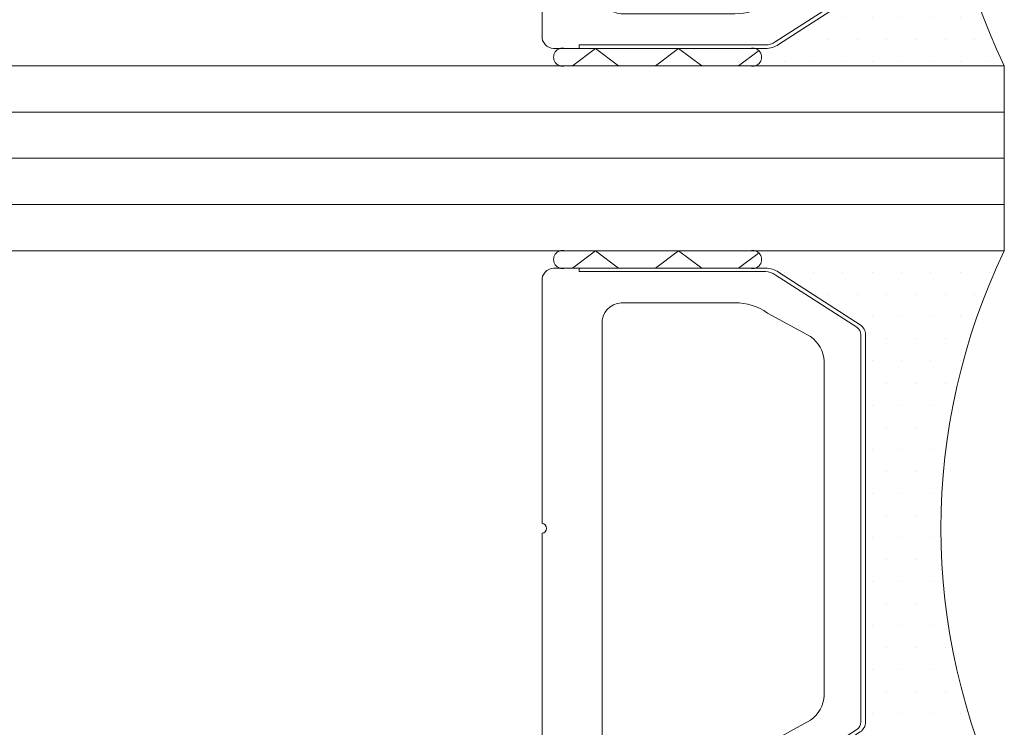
# Model space of a CAD drawing. Header units: millimetres. Extents: x 71658 to 298332, y -154437 to -30421.
# Tile 86 of 155: x 92891 to 92912, y -58667 to -58652. Entities that reach past the tile are written whole.
import ezdxf

# ---------------------------------------------------------------- set-up
doc = ezdxf.new("R2010")
doc.units = ezdxf.units.MM
doc.header["$LTSCALE"] = 500
doc.header["$MEASUREMENT"] = 0
doc.layers.get('0').update_dxf_attribs({"color": 250, "lineweight": 5})
for name, color, linetype, lineweight in [('2-0', 30, 'Continuous', 0), ('3-0', 84, 'Continuous', 0), ('A-13-UKS', 250, 'Continuous', 5), ('S11_Stahl_Kontur', 62, 'Continuous', 0)]:
    doc.layers.add(name, color=color, linetype=linetype, lineweight=lineweight)

# ---------------------------------------------------------------- blocks, each defined once
blk = doc.blocks.new('__409DDA6F_1EA5_4CF0_8857_D1FBD6421105_')
at = {"color": 7}
blk.add_lwpolyline([(230.1966630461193, -256.3416985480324), (227.8250901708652, -256.3416985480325)], dxfattribs=at)
at = {"layer": '2-0'}
for p, q in [((226.5250901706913, -255.2166985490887), (230.5250901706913, -255.2166985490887)), ((230.5250901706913, -255.2166985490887), (236.0250901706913, -255.2166985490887)), ((230.5250901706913, -255.5916985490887), (226.5250901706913, -255.5916985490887)), ((231.2625901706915, -255.6929485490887), (231.2625901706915, -255.6929485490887)), ((231.8975901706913, -255.6929485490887), (231.8975901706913, -255.6929485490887)), ((232.5325901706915, -255.6929485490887), (232.5325901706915, -255.6929485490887)), ((233.1675901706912, -255.6929485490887), (233.1675901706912, -255.6929485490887)), ((233.8025901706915, -255.6929485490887), (233.8025901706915, -255.6929485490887)), ((234.4375901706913, -255.6929485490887), (234.4375901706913, -255.6929485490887)), ((235.0725901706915, -255.6929485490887), (235.0725901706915, -255.6929485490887)), ((235.7075901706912, -255.6929485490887), (235.7075901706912, -255.6929485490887)), ((232.2150901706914, -256.1691985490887), (232.2150901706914, -256.1691985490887)), ((232.8500901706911, -256.1691985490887), (232.8500901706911, -256.1691985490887)), ((233.4850901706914, -256.1691985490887), (233.4850901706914, -256.1691985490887)), ((234.1200901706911, -256.1691985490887), (234.1200901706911, -256.1691985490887)), ((234.7550901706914, -256.1691985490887), (234.7550901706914, -256.1691985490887)), ((235.3900901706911, -256.1691985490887), (235.3900901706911, -256.1691985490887)), ((232.5325901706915, -256.6454485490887), (232.5325901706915, -256.6454485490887)), ((233.1675901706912, -256.6454485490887), (233.1675901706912, -256.6454485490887)), ((233.8025901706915, -256.6454485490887), (233.8025901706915, -256.6454485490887)), ((234.4375901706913, -256.6454485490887), (234.4375901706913, -256.6454485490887)), ((235.0725901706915, -256.6454485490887), (235.0725901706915, -256.6454485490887)), ((233.4850901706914, -257.1216985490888), (233.4850901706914, -257.1216985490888)), ((234.1200901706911, -257.1216985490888), (234.1200901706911, -257.1216985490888)), ((234.7550901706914, -257.1216985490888), (234.7550901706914, -257.1216985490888)), ((233.0250901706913, -265.1087034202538), (233.0250901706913, -257.3246936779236)), ((233.1675901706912, -257.5979485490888), (233.1675901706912, -257.5979485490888)), ((233.8025901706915, -257.5979485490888), (233.8025901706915, -257.5979485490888)), ((234.4375901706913, -257.5979485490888), (234.4375901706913, -257.5979485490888)), ((235.0725901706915, -257.5979485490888), (235.0725901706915, -257.5979485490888)), ((233.4850901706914, -258.0741985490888), (233.4850901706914, -258.0741985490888)), ((234.1200901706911, -258.0741985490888), (234.1200901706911, -258.0741985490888)), ((234.7550901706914, -258.0741985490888), (234.7550901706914, -258.0741985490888)), ((233.1675901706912, -258.5504485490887), (233.1675901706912, -258.5504485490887)), ((233.8025901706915, -258.5504485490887), (233.8025901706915, -258.5504485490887)), ((234.4375901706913, -258.5504485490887), (234.4375901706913, -258.5504485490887)), ((233.4850901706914, -259.0266985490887), (233.4850901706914, -259.0266985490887)), ((234.1200901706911, -259.0266985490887), (234.1200901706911, -259.0266985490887)), ((234.7550901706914, -259.0266985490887), (234.7550901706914, -259.0266985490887)), ((233.1675901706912, -259.5029485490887), (233.1675901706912, -259.5029485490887)), ((233.8025901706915, -259.5029485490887), (233.8025901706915, -259.5029485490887)), ((234.4375901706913, -259.5029485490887), (234.4375901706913, -259.5029485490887)), ((233.4850901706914, -259.9791985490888), (233.4850901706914, -259.9791985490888)), ((234.1200901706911, -259.9791985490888), (234.1200901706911, -259.9791985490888)), ((233.1675901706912, -260.4554485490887), (233.1675901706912, -260.4554485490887)), ((233.8025901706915, -260.4554485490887), (233.8025901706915, -260.4554485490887)), ((234.4375901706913, -260.4554485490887), (234.4375901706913, -260.4554485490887)), ((233.4850901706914, -260.9316985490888), (233.4850901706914, -260.9316985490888)), ((234.1200901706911, -260.9316985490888), (234.1200901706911, -260.9316985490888)), ((233.1675901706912, -261.4079485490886), (233.1675901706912, -261.4079485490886)), ((233.8025901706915, -261.4079485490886), (233.8025901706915, -261.4079485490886)), ((234.4375901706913, -261.4079485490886), (234.4375901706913, -261.4079485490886)), ((233.4850901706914, -261.8841985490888), (233.4850901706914, -261.8841985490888)), ((234.1200901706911, -261.8841985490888), (234.1200901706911, -261.8841985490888)), ((233.1675901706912, -262.3604485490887), (233.1675901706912, -262.3604485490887)), ((233.8025901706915, -262.3604485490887), (233.8025901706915, -262.3604485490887)), ((234.4375901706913, -262.3604485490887), (234.4375901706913, -262.3604485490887)), ((233.4850901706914, -262.8366985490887), (233.4850901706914, -262.8366985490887)), ((234.1200901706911, -262.8366985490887), (234.1200901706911, -262.8366985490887)), ((233.1675901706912, -263.3129485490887), (233.1675901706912, -263.3129485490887)), ((233.8025901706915, -263.3129485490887), (233.8025901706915, -263.3129485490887)), ((234.4375901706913, -263.3129485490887), (234.4375901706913, -263.3129485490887)), ((233.4850901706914, -263.7891985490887), (233.4850901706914, -263.7891985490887)), ((234.1200901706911, -263.7891985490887), (234.1200901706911, -263.7891985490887)), ((234.7550901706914, -263.7891985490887), (234.7550901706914, -263.7891985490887)), ((233.1675901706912, -264.2654485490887), (233.1675901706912, -264.2654485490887)), ((233.8025901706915, -264.2654485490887), (233.8025901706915, -264.2654485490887)), ((234.4375901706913, -264.2654485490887), (234.4375901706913, -264.2654485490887)), ((233.4850901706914, -264.7416985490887), (233.4850901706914, -264.7416985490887)), ((234.1200901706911, -264.7416985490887), (234.1200901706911, -264.7416985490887)), ((234.7550901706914, -264.7416985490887), (234.7550901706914, -264.7416985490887)), ((233.1675901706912, -265.2179485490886), (233.1675901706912, -265.2179485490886)), ((233.8025901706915, -265.2179485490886), (233.8025901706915, -265.2179485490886)), ((234.4375901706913, -265.2179485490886), (234.4375901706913, -265.2179485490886)), ((235.0725901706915, -265.2179485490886), (235.0725901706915, -265.2179485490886)), ((232.8500901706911, -265.6941985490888), (232.8500901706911, -265.6941985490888)), ((233.4850901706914, -265.6941985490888), (233.4850901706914, -265.6941985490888)), ((234.1200901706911, -265.6941985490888), (234.1200901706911, -265.6941985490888)), ((234.7550901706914, -265.6941985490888), (234.7550901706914, -265.6941985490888)), ((235.3900901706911, -265.6941985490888), (235.3900901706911, -265.6941985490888)), ((232.5325901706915, -266.1704485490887), (232.5325901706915, -266.1704485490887)), ((233.1675901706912, -266.1704485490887), (233.1675901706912, -266.1704485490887)), ((233.8025901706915, -266.1704485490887), (233.8025901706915, -266.1704485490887)), ((234.4375901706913, -266.1704485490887), (234.4375901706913, -266.1704485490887)), ((235.0725901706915, -266.1704485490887), (235.0725901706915, -266.1704485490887)), ((231.5800901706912, -266.6466985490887), (231.5800901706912, -266.6466985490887)), ((232.2150901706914, -266.6466985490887), (232.2150901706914, -266.6466985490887)), ((232.8500901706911, -266.6466985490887), (232.8500901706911, -266.6466985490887)), ((233.4850901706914, -266.6466985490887), (233.4850901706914, -266.6466985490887)), ((234.1200901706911, -266.6466985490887), (234.1200901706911, -266.6466985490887)), ((234.7550901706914, -266.6466985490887), (234.7550901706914, -266.6466985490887)), ((235.3900901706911, -266.6466985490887), (235.3900901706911, -266.6466985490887)), ((226.5250901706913, -266.8416985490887), (230.5250901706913, -266.8416985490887)), ((230.5250901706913, -267.2166985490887), (226.5250901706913, -267.2166985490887)), ((236.0250901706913, -267.2166985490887), (230.5250901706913, -267.2166985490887)), ((231.2625901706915, -267.1229485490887), (231.2625901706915, -267.1229485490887)), ((231.8975901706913, -267.1229485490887), (231.8975901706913, -267.1229485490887)), ((232.5325901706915, -267.1229485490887), (232.5325901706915, -267.1229485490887)), ((233.1675901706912, -267.1229485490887), (233.1675901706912, -267.1229485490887)), ((233.8025901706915, -267.1229485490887), (233.8025901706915, -267.1229485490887)), ((234.4375901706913, -267.1229485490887), (234.4375901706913, -267.1229485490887)), ((235.0725901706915, -267.1229485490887), (235.0725901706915, -267.1229485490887)), ((235.7075901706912, -267.1229485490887), (235.7075901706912, -267.1229485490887))]:
    blk.add_line(p, q, dxfattribs=at)
at = {"layer": '2-0', "extrusion": (-1e-16, 0, -1)}
for centre, radius, start, end in [((-226.4704026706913, -255.4041985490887), 0.1953125, 253.739795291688, 106.2602047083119), ((-230.5797776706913, -255.4041985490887), 0.1953125, 73.73979529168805, 286.260204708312), ((-230.5797776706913, -255.4041985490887), 0.1953125, 73.73979529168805, 286.260204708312), ((-248.4787763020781, -261.2166985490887), 13.82368613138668, 334.2759272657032, 25.7240727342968), ((-226.4704026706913, -267.0291985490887), 0.1953125, 253.739795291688, 106.2602047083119), ((-230.5797776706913, -267.0291985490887), 0.1953125, 73.73979529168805, 286.260204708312), ((-230.5797776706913, -267.0291985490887), 0.1953125, 73.73979529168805, 286.260204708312)]:
    blk.add_arc(centre, radius, start, end, dxfattribs=at)
at = {"layer": '3-0'}
for p, q in [((227.1829877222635, -255.2166985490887), (226.6829877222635, -255.5916985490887)), ((227.6829877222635, -255.5916985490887), (227.1829877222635, -255.2166985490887)), ((228.9790389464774, -255.2166985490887), (228.4790389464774, -255.5916985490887)), ((229.4790389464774, -255.5916985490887), (228.9790389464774, -255.2166985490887)), ((230.701866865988, -255.2716160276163), (230.2750901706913, -255.5916985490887)), ((227.1829877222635, -266.8416985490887), (226.6829877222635, -267.2166985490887)), ((227.6829877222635, -267.2166985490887), (227.1829877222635, -266.8416985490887)), ((228.9790389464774, -266.8416985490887), (228.4790389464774, -267.2166985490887)), ((229.4790389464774, -267.2166985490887), (228.9790389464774, -266.8416985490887)), ((230.701866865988, -266.8966160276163), (230.2750901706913, -267.2166985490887))]:
    blk.add_line(p, q, dxfattribs=at)
at = {"layer": 'S11_Stahl_Kontur'}
for p, q in [((230.8594047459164, -255.5916985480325), (226.3250901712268, -255.5916985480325)), ((226.8250901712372, -255.591698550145), (226.8250901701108, -255.6666985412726)), ((226.8250901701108, -255.6666985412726), (230.8594047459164, -255.6666985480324)), ((231.0715367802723, -255.7325995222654), (232.8372222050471, -256.8693635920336)), ((232.9079328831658, -256.8163305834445), (231.142247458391, -255.6795665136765)), ((226.025090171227, -255.8166985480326), (226.0250901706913, -261.1106325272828)), ((230.1966630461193, -256.3416985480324), (227.8250901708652, -256.3416985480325)), ((231.8321969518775, -257.0701888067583), (230.9037698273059, -256.5613684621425)), ((227.3250901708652, -256.7166985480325), (227.325090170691, -261.2166985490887)), ((232.925090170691, -257.0284626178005), (232.9250901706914, -265.4049344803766)), ((233.0250901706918, -265.4049344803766), (233.0250901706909, -257.0284626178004)), ((232.1250901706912, -261.2166985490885), (232.1250901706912, -257.6005188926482)), ((226.0250901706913, -261.3227645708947), (226.0250901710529, -266.6166985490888)), ((227.325090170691, -261.2166985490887), (227.3250901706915, -265.7166985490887)), ((232.1250901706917, -264.8328782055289), (232.1250901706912, -261.2166985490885)), ((230.9037698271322, -265.8720286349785), (231.8321969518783, -265.3632082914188)), ((232.8372222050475, -265.5640335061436), (231.0715367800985, -266.7007975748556)), ((231.1422474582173, -266.7538305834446), (232.9079328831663, -265.6170665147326)), ((227.8250901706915, -266.0916985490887), (230.1966630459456, -266.0916985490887)), ((226.325090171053, -266.8416985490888), (230.8594047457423, -266.8416985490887)), ((230.8594047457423, -266.7666985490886), (226.8250901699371, -266.7666985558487)), ((226.8250901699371, -266.7666985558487), (226.8250901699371, -266.8416985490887))]:
    blk.add_line(p, q, dxfattribs=at)
at = {"layer": 'S11_Stahl_Kontur', "extrusion": (-1e-16, 0, -1)}
for centre, radius, start, end in [((-226.2922776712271, -255.8604485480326), 0.2707456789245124, 9.299241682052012, 96.96096302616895), ((-230.8666633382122, -256.0674959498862), 0.4758527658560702, 89.12598420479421, 125.3898928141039), ((-230.8648486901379, -256.0235465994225), 0.3568895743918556, 89.12598420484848, 125.3898928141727), ((-227.7704026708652, -256.7896152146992), 0.4512427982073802, 9.299241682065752, 96.96096302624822), ((-230.2148095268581, -257.5311920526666), 1.189631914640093, 89.125984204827, 125.3898928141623), ((-232.7569382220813, -257.0381407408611), 0.268326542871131, 124.2446167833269, 177.9329815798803), ((-231.4547102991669, -257.6247142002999), 0.6708163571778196, 124.2446167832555, 177.9329815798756), ((-232.7239762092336, -257.035721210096), 0.201244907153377, 124.2446167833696, 177.9329815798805), ((-226.0188401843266, -261.2166985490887), 0.1062500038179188, 93.37227919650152, 266.6277208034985), ((-231.4547102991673, -264.8086828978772), 0.6708163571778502, 182.0670184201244, 235.7553832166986), ((-232.7239762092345, -265.3976758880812), 0.2012449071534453, 182.0670184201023, 235.7553832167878), ((-232.7569382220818, -265.395256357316), 0.2683265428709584, 182.067018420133, 235.7553832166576), ((-227.7704026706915, -265.643781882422), 0.4512427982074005, 263.0390369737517, 350.7007583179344), ((-230.2148095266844, -264.9022050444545), 1.189631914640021, 234.6101071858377, 270.8740157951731), ((-226.2922776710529, -266.5729485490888), 0.2707456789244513, 263.0390369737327, 350.7007583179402), ((-230.8648486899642, -266.4098504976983), 0.3568895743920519, 234.6101071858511, 270.8740157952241), ((-230.8666633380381, -266.365901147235), 0.4758527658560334, 234.6101071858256, 270.874015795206)]:
    blk.add_arc(centre, radius, start, end, dxfattribs=at)
blk = doc.blocks.new('__663CEC86_2556_4358_B27C_7F9423FB490A_')
at = {"color": 7}
blk.add_lwpolyline([(230.1966630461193, -240.3416985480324), (227.8250901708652, -240.3416985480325)], dxfattribs=at)
at = {"layer": '2-0'}
for p, q in [((226.5250901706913, -239.2166985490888), (230.5250901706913, -239.2166985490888)), ((230.5250901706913, -239.2166985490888), (236.0250901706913, -239.2166985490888)), ((230.5250901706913, -239.5916985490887), (226.5250901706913, -239.5916985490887)), ((231.2625901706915, -239.6929485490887), (231.2625901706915, -239.6929485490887)), ((231.8975901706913, -239.6929485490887), (231.8975901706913, -239.6929485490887)), ((232.5325901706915, -239.6929485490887), (232.5325901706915, -239.6929485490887)), ((233.1675901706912, -239.6929485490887), (233.1675901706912, -239.6929485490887)), ((233.8025901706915, -239.6929485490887), (233.8025901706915, -239.6929485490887)), ((234.4375901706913, -239.6929485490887), (234.4375901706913, -239.6929485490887)), ((235.0725901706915, -239.6929485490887), (235.0725901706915, -239.6929485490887)), ((235.7075901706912, -239.6929485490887), (235.7075901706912, -239.6929485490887)), ((232.2150901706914, -240.1691985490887), (232.2150901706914, -240.1691985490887)), ((232.8500901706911, -240.1691985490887), (232.8500901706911, -240.1691985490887)), ((233.4850901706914, -240.1691985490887), (233.4850901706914, -240.1691985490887)), ((234.1200901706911, -240.1691985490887), (234.1200901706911, -240.1691985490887)), ((234.7550901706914, -240.1691985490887), (234.7550901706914, -240.1691985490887)), ((235.3900901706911, -240.1691985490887), (235.3900901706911, -240.1691985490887)), ((232.5325901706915, -240.6454485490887), (232.5325901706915, -240.6454485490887)), ((233.1675901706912, -240.6454485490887), (233.1675901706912, -240.6454485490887)), ((233.8025901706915, -240.6454485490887), (233.8025901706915, -240.6454485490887)), ((234.4375901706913, -240.6454485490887), (234.4375901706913, -240.6454485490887)), ((235.0725901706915, -240.6454485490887), (235.0725901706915, -240.6454485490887)), ((233.4850901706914, -241.1216985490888), (233.4850901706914, -241.1216985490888)), ((234.1200901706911, -241.1216985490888), (234.1200901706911, -241.1216985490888)), ((234.7550901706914, -241.1216985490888), (234.7550901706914, -241.1216985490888)), ((233.0250901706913, -249.1087034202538), (233.0250901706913, -241.3246936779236)), ((233.1675901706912, -241.5979485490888), (233.1675901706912, -241.5979485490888)), ((233.8025901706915, -241.5979485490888), (233.8025901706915, -241.5979485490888)), ((234.4375901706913, -241.5979485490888), (234.4375901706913, -241.5979485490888)), ((235.0725901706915, -241.5979485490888), (235.0725901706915, -241.5979485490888)), ((233.4850901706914, -242.0741985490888), (233.4850901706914, -242.0741985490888)), ((234.1200901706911, -242.0741985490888), (234.1200901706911, -242.0741985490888)), ((234.7550901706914, -242.0741985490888), (234.7550901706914, -242.0741985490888)), ((233.1675901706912, -242.5504485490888), (233.1675901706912, -242.5504485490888)), ((233.8025901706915, -242.5504485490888), (233.8025901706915, -242.5504485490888)), ((234.4375901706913, -242.5504485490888), (234.4375901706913, -242.5504485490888)), ((233.4850901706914, -243.0266985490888), (233.4850901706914, -243.0266985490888)), ((234.1200901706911, -243.0266985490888), (234.1200901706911, -243.0266985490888)), ((234.7550901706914, -243.0266985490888), (234.7550901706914, -243.0266985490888)), ((233.1675901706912, -243.5029485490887), (233.1675901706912, -243.5029485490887)), ((233.8025901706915, -243.5029485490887), (233.8025901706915, -243.5029485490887)), ((234.4375901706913, -243.5029485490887), (234.4375901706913, -243.5029485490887)), ((233.4850901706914, -243.9791985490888), (233.4850901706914, -243.9791985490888)), ((234.1200901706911, -243.9791985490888), (234.1200901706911, -243.9791985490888)), ((233.1675901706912, -244.4554485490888), (233.1675901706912, -244.4554485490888)), ((233.8025901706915, -244.4554485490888), (233.8025901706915, -244.4554485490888)), ((234.4375901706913, -244.4554485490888), (234.4375901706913, -244.4554485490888)), ((233.4850901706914, -244.9316985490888), (233.4850901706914, -244.9316985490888)), ((234.1200901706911, -244.9316985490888), (234.1200901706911, -244.9316985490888)), ((233.1675901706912, -245.4079485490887), (233.1675901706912, -245.4079485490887)), ((233.8025901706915, -245.4079485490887), (233.8025901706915, -245.4079485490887)), ((234.4375901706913, -245.4079485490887), (234.4375901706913, -245.4079485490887)), ((233.4850901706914, -245.8841985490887), (233.4850901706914, -245.8841985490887)), ((234.1200901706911, -245.8841985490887), (234.1200901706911, -245.8841985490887)), ((233.1675901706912, -246.3604485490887), (233.1675901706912, -246.3604485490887)), ((233.8025901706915, -246.3604485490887), (233.8025901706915, -246.3604485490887)), ((234.4375901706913, -246.3604485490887), (234.4375901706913, -246.3604485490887)), ((233.4850901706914, -246.8366985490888), (233.4850901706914, -246.8366985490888)), ((234.1200901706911, -246.8366985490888), (234.1200901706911, -246.8366985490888)), ((233.1675901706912, -247.3129485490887), (233.1675901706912, -247.3129485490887)), ((233.8025901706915, -247.3129485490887), (233.8025901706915, -247.3129485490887)), ((234.4375901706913, -247.3129485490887), (234.4375901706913, -247.3129485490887)), ((233.4850901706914, -247.7891985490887), (233.4850901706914, -247.7891985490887)), ((234.1200901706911, -247.7891985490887), (234.1200901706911, -247.7891985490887)), ((234.7550901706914, -247.7891985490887), (234.7550901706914, -247.7891985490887)), ((233.1675901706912, -248.2654485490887), (233.1675901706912, -248.2654485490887)), ((233.8025901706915, -248.2654485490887), (233.8025901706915, -248.2654485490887)), ((234.4375901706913, -248.2654485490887), (234.4375901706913, -248.2654485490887)), ((233.4850901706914, -248.7416985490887), (233.4850901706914, -248.7416985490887)), ((234.1200901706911, -248.7416985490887), (234.1200901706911, -248.7416985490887)), ((234.7550901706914, -248.7416985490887), (234.7550901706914, -248.7416985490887)), ((233.1675901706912, -249.2179485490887), (233.1675901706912, -249.2179485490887)), ((233.8025901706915, -249.2179485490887), (233.8025901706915, -249.2179485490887)), ((234.4375901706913, -249.2179485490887), (234.4375901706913, -249.2179485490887)), ((235.0725901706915, -249.2179485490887), (235.0725901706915, -249.2179485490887)), ((232.8500901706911, -249.6941985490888), (232.8500901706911, -249.6941985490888)), ((233.4850901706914, -249.6941985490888), (233.4850901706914, -249.6941985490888)), ((234.1200901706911, -249.6941985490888), (234.1200901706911, -249.6941985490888)), ((234.7550901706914, -249.6941985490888), (234.7550901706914, -249.6941985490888)), ((235.3900901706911, -249.6941985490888), (235.3900901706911, -249.6941985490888)), ((232.5325901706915, -250.1704485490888), (232.5325901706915, -250.1704485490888)), ((233.1675901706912, -250.1704485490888), (233.1675901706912, -250.1704485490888)), ((233.8025901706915, -250.1704485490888), (233.8025901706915, -250.1704485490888)), ((234.4375901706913, -250.1704485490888), (234.4375901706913, -250.1704485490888)), ((235.0725901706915, -250.1704485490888), (235.0725901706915, -250.1704485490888)), ((231.5800901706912, -250.6466985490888), (231.5800901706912, -250.6466985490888)), ((232.2150901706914, -250.6466985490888), (232.2150901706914, -250.6466985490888)), ((232.8500901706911, -250.6466985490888), (232.8500901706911, -250.6466985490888)), ((233.4850901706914, -250.6466985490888), (233.4850901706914, -250.6466985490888)), ((234.1200901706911, -250.6466985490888), (234.1200901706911, -250.6466985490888)), ((234.7550901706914, -250.6466985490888), (234.7550901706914, -250.6466985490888)), ((235.3900901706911, -250.6466985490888), (235.3900901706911, -250.6466985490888)), ((226.5250901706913, -250.8416985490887), (230.5250901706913, -250.8416985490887)), ((230.5250901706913, -251.2166985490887), (226.5250901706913, -251.2166985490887)), ((236.0250901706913, -251.2166985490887), (230.5250901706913, -251.2166985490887)), ((231.2625901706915, -251.1229485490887), (231.2625901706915, -251.1229485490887)), ((231.8975901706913, -251.1229485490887), (231.8975901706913, -251.1229485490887)), ((232.5325901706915, -251.1229485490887), (232.5325901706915, -251.1229485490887)), ((233.1675901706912, -251.1229485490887), (233.1675901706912, -251.1229485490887)), ((233.8025901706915, -251.1229485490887), (233.8025901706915, -251.1229485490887)), ((234.4375901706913, -251.1229485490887), (234.4375901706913, -251.1229485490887)), ((235.0725901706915, -251.1229485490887), (235.0725901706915, -251.1229485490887)), ((235.7075901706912, -251.1229485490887), (235.7075901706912, -251.1229485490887))]:
    blk.add_line(p, q, dxfattribs=at)
at = {"layer": '2-0', "extrusion": (-1e-16, 0, -1)}
for centre, radius, start, end in [((-226.4704026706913, -239.4041985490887), 0.1953125, 253.739795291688, 106.2602047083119), ((-230.5797776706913, -239.4041985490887), 0.1953125, 73.73979529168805, 286.260204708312), ((-230.5797776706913, -239.4041985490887), 0.1953125, 73.73979529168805, 286.260204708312), ((-248.4787763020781, -245.2166985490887), 13.82368613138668, 334.2759272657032, 25.7240727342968), ((-226.4704026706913, -251.0291985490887), 0.1953125, 253.739795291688, 106.2602047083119), ((-230.5797776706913, -251.0291985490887), 0.1953125, 73.73979529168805, 286.260204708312), ((-230.5797776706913, -251.0291985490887), 0.1953125, 73.73979529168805, 286.260204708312)]:
    blk.add_arc(centre, radius, start, end, dxfattribs=at)
at = {"layer": '3-0'}
for p, q in [((227.1829877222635, -239.2166985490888), (226.6829877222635, -239.5916985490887)), ((227.6829877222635, -239.5916985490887), (227.1829877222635, -239.2166985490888)), ((228.9790389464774, -239.2166985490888), (228.4790389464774, -239.5916985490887)), ((229.4790389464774, -239.5916985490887), (228.9790389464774, -239.2166985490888)), ((230.701866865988, -239.2716160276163), (230.2750901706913, -239.5916985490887)), ((227.1829877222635, -250.8416985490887), (226.6829877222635, -251.2166985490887)), ((227.6829877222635, -251.2166985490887), (227.1829877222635, -250.8416985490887)), ((228.9790389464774, -250.8416985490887), (228.4790389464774, -251.2166985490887)), ((229.4790389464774, -251.2166985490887), (228.9790389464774, -250.8416985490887)), ((230.701866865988, -250.8966160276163), (230.2750901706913, -251.2166985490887))]:
    blk.add_line(p, q, dxfattribs=at)
at = {"layer": 'S11_Stahl_Kontur'}
for p, q in [((230.8594047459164, -239.5916985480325), (226.3250901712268, -239.5916985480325)), ((226.8250901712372, -239.5916985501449), (226.8250901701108, -239.6666985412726)), ((226.025090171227, -239.8166985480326), (226.0250901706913, -245.1106325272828)), ((226.8250901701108, -239.6666985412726), (230.8594047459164, -239.6666985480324)), ((231.0715367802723, -239.7325995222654), (232.8372222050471, -240.8693635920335)), ((232.9079328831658, -240.8163305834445), (231.142247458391, -239.6795665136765)), ((230.1966630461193, -240.3416985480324), (227.8250901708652, -240.3416985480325)), ((231.8321969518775, -241.0701888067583), (230.9037698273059, -240.5613684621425)), ((227.3250901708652, -240.7166985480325), (227.325090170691, -245.2166985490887)), ((232.925090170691, -241.0284626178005), (232.9250901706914, -249.4049344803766)), ((233.0250901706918, -249.4049344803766), (233.0250901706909, -241.0284626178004)), ((232.1250901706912, -245.2166985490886), (232.1250901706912, -241.6005188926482)), ((226.0250901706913, -245.3227645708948), (226.0250901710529, -250.6166985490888)), ((227.325090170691, -245.2166985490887), (227.3250901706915, -249.7166985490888)), ((232.1250901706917, -248.8328782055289), (232.1250901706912, -245.2166985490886)), ((230.9037698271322, -249.8720286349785), (231.8321969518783, -249.3632082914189)), ((232.8372222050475, -249.5640335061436), (231.0715367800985, -250.7007975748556)), ((231.1422474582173, -250.7538305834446), (232.9079328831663, -249.6170665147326)), ((227.8250901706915, -250.0916985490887), (230.1966630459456, -250.0916985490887)), ((226.325090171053, -250.8416985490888), (230.8594047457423, -250.8416985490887)), ((230.8594047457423, -250.7666985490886), (226.8250901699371, -250.7666985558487)), ((226.8250901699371, -250.7666985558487), (226.8250901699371, -250.8416985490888))]:
    blk.add_line(p, q, dxfattribs=at)
at = {"layer": 'S11_Stahl_Kontur', "extrusion": (-1e-16, 0, -1)}
for centre, radius, start, end in [((-226.2922776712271, -239.8604485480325), 0.2707456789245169, 9.299241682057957, 96.96096302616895), ((-230.8666633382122, -240.0674959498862), 0.4758527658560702, 89.12598420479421, 125.3898928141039), ((-230.8648486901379, -240.0235465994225), 0.3568895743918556, 89.12598420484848, 125.3898928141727), ((-227.7704026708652, -240.7896152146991), 0.4512427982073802, 9.299241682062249, 96.96096302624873), ((-230.2148095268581, -241.5311920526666), 1.189631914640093, 89.125984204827, 125.3898928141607), ((-232.7239762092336, -241.035721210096), 0.201244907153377, 124.2446167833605, 177.9329815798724), ((-232.7569382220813, -241.0381407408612), 0.268326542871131, 124.2446167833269, 177.9329815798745), ((-231.4547102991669, -241.6247142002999), 0.6708163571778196, 124.2446167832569, 177.9329815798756), ((-226.0188401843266, -245.2166985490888), 0.1062500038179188, 93.37227919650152, 266.6277208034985), ((-231.4547102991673, -248.8086828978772), 0.6708163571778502, 182.0670184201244, 235.7553832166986), ((-232.7239762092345, -249.3976758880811), 0.2012449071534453, 182.0670184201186, 235.7553832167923), ((-232.7569382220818, -249.3952563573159), 0.2683265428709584, 182.0670184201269, 235.7553832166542), ((-227.7704026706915, -249.6437818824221), 0.4512427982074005, 263.0390369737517, 350.7007583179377), ((-230.2148095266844, -248.9022050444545), 1.189631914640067, 234.6101071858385, 270.874015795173), ((-226.2922776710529, -250.5729485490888), 0.2707456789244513, 263.0390369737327, 350.7007583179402), ((-230.8648486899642, -250.4098504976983), 0.356889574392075, 234.6101071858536, 270.874015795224), ((-230.8666633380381, -250.365901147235), 0.4758527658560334, 234.6101071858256, 270.8740157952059)]:
    blk.add_arc(centre, radius, start, end, dxfattribs=at)
blk = doc.blocks.new('lükanduksed')
at = {"layer": 'A-13-UKS'}
for p, q in [((92912.28880329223, -58652.59207830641), (92143.74030514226, -58652.59207830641)), ((92912.28880329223, -58656.59207830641), (92912.28880329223, -58652.59207830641)), ((92912.28880329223, -58653.59207830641), (92143.74030514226, -58653.59207830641)), ((92912.28880329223, -58654.59207830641), (92143.74030514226, -58654.59207830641)), ((92912.28880329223, -58655.59207830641), (92143.74030514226, -58655.59207830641)), ((92912.28880329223, -58656.59207830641), (92143.74030514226, -58656.59207830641))]:
    blk.add_line(p, q, dxfattribs=at)
for name in ['__663CEC86_2556_4358_B27C_7F9423FB490A_', '__409DDA6F_1EA5_4CF0_8857_D1FBD6421105_']:
    blk.add_blockref(name, (92676.26371312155, -58401.37537975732), dxfattribs=at)

msp = doc.modelspace()

# ---------------------------------------------------------------- block references
at = {"layer": 'A-13-UKS'}
msp.add_blockref('lükanduksed', (0, 0), dxfattribs=at)

doc.saveas('drawing.dxf')
